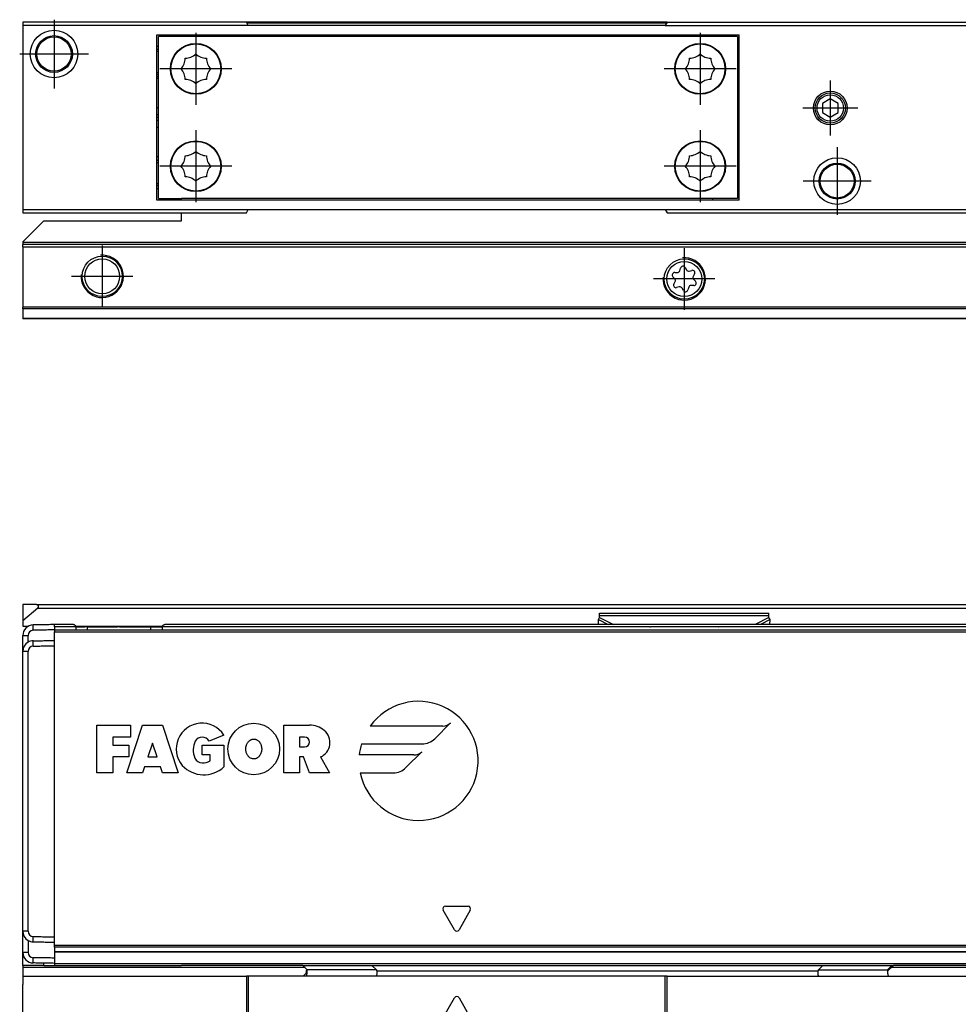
# Model space of a CAD drawing. Header units: millimetres. Extents: x -418 to 2750, y -1084 to 1393.
# Tile 31 of 74: x 552 to 640, y 23 to 116. Entities that reach past the tile are written whole.
import ezdxf

# ---------------------------------------------------------------- set-up
doc = ezdxf.new("R2010")
doc.units = ezdxf.units.MM
doc.linetypes.add('DOT_CENTER', pattern=[14, 12, -1, 0, -1])
doc.layers.add('1', color=7, linetype='Continuous')

# ---------------------------------------------------------------- blocks, each defined once
blk = doc.blocks.new('CABEZA_RANURADA_REGLA_SV2__11', base_point=(552.1, 97.348))
at = {"color": 7, "linetype": 'Continuous'}
for p, q in [((555.1, 115.348), (552.1, 115.348)), ((552.1, 115.348), (552.1, 115.048)), ((560.828, 115.348), (555.1, 115.348)), ((569.372, 115.348), (560.828, 115.348)), ((573.227, 115.348), (569.372, 115.348)), ((573.4, 115.048), (573.227, 115.348)), ((612.973, 115.348), (612.8, 115.048)), ((612.973, 115.348), (616.828, 115.348)), ((616.828, 115.348), (625.372, 115.348)), ((625.372, 115.348), (645.1, 115.348)), ((645.1, 115.048), (645.1, 115.348)), ((552.1, 115.048), (552.1, 97.648)), ((573.4, 115.048), (552.1, 115.048)), ((612.8, 115.048), (573.4, 115.048)), ((612.8, 115.048), (645.1, 115.048)), ((645.1, 97.648), (645.1, 115.048)), ((564.75, 114.148), (619.8, 114.148)), ((564.75, 98.548), (564.75, 114.148)), ((564.925, 98.698), (564.925, 113.998)), ((619.625, 113.998), (564.925, 113.998)), ((619.625, 113.998), (619.625, 98.698)), ((619.8, 98.548), (619.8, 114.148)), ((628.4, 108.114), (627.65, 107.681)), ((629.15, 107.681), (628.4, 108.114)), ((627.65, 107.681), (627.65, 106.814)), ((629.15, 106.814), (629.15, 107.681)), ((627.65, 106.814), (628.4, 106.381)), ((628.4, 106.381), (629.15, 106.814)), ((564.925, 98.698), (567.1, 98.702)), ((619.625, 98.698), (567.1, 98.702)), ((617.261, 98.702), (617.261, 98.548)), ((619.8, 98.548), (564.75, 98.548)), ((552.1, 97.648), (552.1, 97.348)), ((552.1, 97.648), (573.4, 97.648)), ((552.1, 97.348), (555.1, 97.348)), ((555.1, 97.348), (560.828, 97.348)), ((560.828, 97.348), (567.1, 97.348)), ((567.1, 97.348), (569.372, 97.348)), ((569.372, 97.348), (573.227, 97.348)), ((573.227, 97.348), (573.4, 97.648)), ((573.4, 97.648), (612.8, 97.648)), ((612.8, 97.648), (645.1, 97.648)), ((612.8, 97.648), (612.973, 97.348)), ((612.973, 97.348), (616.828, 97.348)), ((616.828, 97.348), (625.372, 97.348)), ((625.372, 97.348), (645.1, 97.348)), ((645.1, 97.348), (645.1, 97.648))]:
    blk.add_line(p, q, dxfattribs=at)
for centre, radius in [((555.047, 112.348), 2.244), ((555.047, 112.348), 1.738), ((555.047, 112.348), 1.625), ((568.45, 110.948), 2.4), ((568.45, 110.948), 2.35), ((616.1, 110.948), 2.4), ((616.1, 110.948), 2.35), ((628.4, 107.248), 1.6), ((628.4, 107.248), 1.425), ((628.4, 107.248), 1.25), ((568.45, 101.748), 2.4), ((568.45, 101.748), 2.35), ((616.1, 101.748), 2.4), ((616.1, 101.748), 2.35), ((629.047, 100.348), 2.201), ((629.047, 100.348), 1.696), ((629.047, 100.348), 1.6)]:
    blk.add_circle(centre, radius, dxfattribs=at)
for centre, start, end in [((565.954, 111.981), 316.43231, 358.56769), ((567.416, 113.443), 271.43231, 313.56769), ((569.484, 113.443), 226.43231, 268.56769), ((570.946, 111.981), 181.43231, 223.56769), ((613.604, 111.981), 316.43231, 358.56769), ((615.066, 113.443), 271.43231, 313.56769), ((617.134, 113.443), 226.43231, 268.56769), ((618.596, 111.981), 181.43231, 223.56769), ((565.954, 109.914), 1.43231, 43.56769), ((570.946, 109.914), 136.43231, 178.56769), ((613.604, 109.914), 1.43231, 43.56769), ((618.596, 109.914), 136.43231, 178.56769), ((567.416, 108.452), 46.43231, 88.56769), ((569.484, 108.452), 91.43231, 133.56769), ((615.066, 108.452), 46.43231, 88.56769), ((617.134, 108.452), 91.43231, 133.56769), ((565.954, 102.781), 316.43231, 358.56769), ((567.416, 104.243), 271.43231, 313.56769), ((569.484, 104.243), 226.43231, 268.56769), ((570.946, 102.781), 181.43231, 223.56769), ((613.604, 102.781), 316.43231, 358.56769), ((615.066, 104.243), 271.43231, 313.56769), ((617.134, 104.243), 226.43231, 268.56769), ((618.596, 102.781), 181.43231, 223.56769), ((565.954, 100.714), 1.43231, 43.56769), ((570.946, 100.714), 136.43231, 178.56769), ((613.604, 100.714), 1.43231, 43.56769), ((618.596, 100.714), 136.43231, 178.56769), ((567.416, 99.252), 46.43231, 88.56769), ((569.484, 99.252), 91.43231, 133.56769), ((615.066, 99.252), 46.43231, 88.56769), ((617.134, 99.252), 91.43231, 133.56769)]:
    blk.add_arc(centre, 1.5, start, end, dxfattribs=at)
at = {"layer": '1', "color": 2, "linetype": 'DOT_CENTER'}
for p, q in [((555.047, 115.592), (555.047, 109.103)), ((568.45, 114.348), (568.45, 107.548)), ((616.1, 114.348), (616.1, 107.548)), ((558.291, 112.348), (551.803, 112.348)), ((571.85, 110.948), (565.05, 110.948)), ((619.5, 110.948), (612.7, 110.948)), ((628.4, 109.848), (628.4, 104.648)), ((631, 107.248), (625.8, 107.248)), ((568.45, 105.148), (568.45, 98.348)), ((616.1, 105.148), (616.1, 98.348)), ((629.047, 103.549), (629.047, 97.146)), ((571.85, 101.748), (565.05, 101.748)), ((619.5, 101.748), (612.7, 101.748)), ((632.248, 100.348), (625.846, 100.348))]:
    blk.add_line(p, q, dxfattribs=at)
blk = doc.blocks.new('REGLA_SV2-2040__12', base_point=(555.1, 97.348))
at = {"color": 7, "linetype": 'Continuous'}
for p, q in [((560.828, 115.348), (555.1, 115.348)), ((569.372, 115.348), (560.828, 115.348)), ((573.227, 115.348), (569.372, 115.348)), ((612.973, 115.348), (573.227, 115.348)), ((612.973, 115.348), (616.828, 115.348)), ((616.828, 115.348), (625.372, 115.348)), ((625.372, 115.348), (645.1, 115.348)), ((564.75, 112.805), (564.925, 112.805)), ((566.931, 112.805), (567.011, 112.805)), ((569.889, 112.805), (569.969, 112.805)), ((614.581, 112.805), (614.661, 112.805)), ((617.539, 112.805), (617.619, 112.805)), ((619.625, 112.805), (619.8, 112.805)), ((564.925, 110.38), (564.75, 110.38)), ((566.169, 110.38), (566.118, 110.38)), ((570.782, 110.38), (570.731, 110.38)), ((613.819, 110.38), (613.768, 110.38)), ((618.432, 110.38), (618.381, 110.38)), ((619.8, 110.38), (619.625, 110.38)), ((564.75, 107.297), (564.925, 107.297)), ((619.625, 107.297), (619.8, 107.297)), ((564.75, 106.636), (564.925, 106.636)), ((564.925, 106.348), (564.75, 106.348)), ((564.925, 106.059), (564.75, 106.059)), ((619.625, 106.636), (619.8, 106.636)), ((619.8, 106.348), (619.625, 106.348)), ((619.8, 106.059), (619.625, 106.059)), ((564.925, 105.398), (564.75, 105.398)), ((619.8, 105.398), (619.625, 105.398)), ((564.75, 102.315), (564.925, 102.315)), ((566.118, 102.315), (566.169, 102.315)), ((570.731, 102.315), (570.782, 102.315)), ((564.925, 99.89), (564.75, 99.89)), ((567.011, 99.89), (566.931, 99.89)), ((569.969, 99.89), (569.889, 99.89)), ((555.1, 97.348), (560.828, 97.348)), ((560.828, 97.348), (567.1, 97.348)), ((567.1, 97.348), (569.372, 97.348)), ((569.372, 97.348), (573.227, 97.348)), ((612.973, 97.348), (616.828, 97.348)), ((616.828, 97.348), (625.372, 97.348)), ((625.372, 97.348), (645.1, 97.348))]:
    blk.add_line(p, q, dxfattribs=at)
at = {"color": 3, "linetype": 'Continuous'}
for p, q in [((612.915, 115.248), (573.285, 115.248)), ((564.75, 113.09), (564.925, 113.09)), ((564.75, 112.605), (564.925, 112.605)), ((566.715, 112.605), (566.785, 112.605)), ((567.368, 113.09), (567.484, 113.09)), ((569.416, 113.09), (569.532, 113.09)), ((570.115, 112.605), (570.185, 112.605)), ((614.365, 112.605), (614.435, 112.605)), ((615.018, 113.09), (615.134, 113.09)), ((617.066, 113.09), (617.182, 113.09)), ((617.765, 112.605), (617.835, 112.605)), ((619.625, 113.09), (619.8, 113.09)), ((619.625, 112.605), (619.8, 112.605)), ((564.925, 110.58), (564.75, 110.58)), ((564.75, 110.234), (564.925, 110.234)), ((564.925, 110.038), (564.75, 110.038)), ((566.129, 110.58), (566.078, 110.58)), ((566.158, 110.234), (566.211, 110.234)), ((566.283, 110.038), (566.229, 110.038)), ((570.671, 110.038), (570.617, 110.038)), ((570.689, 110.234), (570.742, 110.234)), ((570.822, 110.58), (570.771, 110.58)), ((613.779, 110.58), (613.728, 110.58)), ((613.808, 110.234), (613.861, 110.234)), ((613.933, 110.038), (613.879, 110.038)), ((618.321, 110.038), (618.267, 110.038)), ((618.339, 110.234), (618.392, 110.234)), ((618.472, 110.58), (618.421, 110.58)), ((619.8, 110.58), (619.625, 110.58)), ((619.625, 110.234), (619.8, 110.234)), ((619.8, 110.038), (619.625, 110.038)), ((564.75, 102.657), (564.925, 102.657)), ((566.229, 102.657), (566.283, 102.657)), ((570.617, 102.657), (570.671, 102.657)), ((619.625, 102.657), (619.8, 102.657)), ((564.75, 102.115), (564.925, 102.115)), ((566.078, 102.115), (566.129, 102.115)), ((570.771, 102.115), (570.822, 102.115)), ((564.925, 100.09), (564.75, 100.09)), ((564.925, 99.605), (564.75, 99.605)), ((566.785, 100.09), (566.715, 100.09)), ((567.484, 99.605), (567.368, 99.605)), ((569.532, 99.605), (569.416, 99.605)), ((570.185, 100.09), (570.115, 100.09))]:
    blk.add_line(p, q, dxfattribs=at)
blk = doc.blocks.new('SOPORTE_SV2__13', base_point=(552.1, 87.348))
at = {"color": 7, "linetype": 'Continuous'}
for p, q in [((567.1, 98.548), (567.1, 98.702)), ((619.625, 98.698), (567.1, 98.702)), ((567.802, 99.489), (567.639, 99.489)), ((569.261, 99.489), (569.098, 99.489)), ((567.1, 96.597), (567.1, 97.348)), ((554.1, 96.597), (552.1, 94.597)), ((554.1, 96.597), (567.1, 96.597)), ((552.1, 94.597), (552.1, 94.548)), ((552.1, 94.548), (552.1, 94.348)), ((2697.1, 94.348), (552.1, 94.348)), ((552.1, 94.148), (552.1, 94.348)), ((552.1, 94.148), (552.1, 88.43)), ((614.181, 91.879), (614.254, 92.132)), ((614.678, 92.184), (614.807, 91.962)), ((613.714, 91.125), (613.531, 91.315)), ((613.696, 91.708), (613.96, 91.711)), ((615.063, 91.852), (615.324, 91.915)), ((615.581, 91.574), (615.452, 91.345)), ((613.619, 90.621), (613.748, 90.85)), ((614.133, 90.344), (613.877, 90.281)), ((614.523, 90.01), (614.389, 90.236)), ((615.019, 90.316), (614.946, 90.063)), ((615.504, 90.486), (615.24, 90.484)), ((615.486, 91.07), (615.669, 90.88)), ((552.1, 88.289), (552.1, 88.43)), ((552.1, 88.289), (552.1, 87.406)), ((552.1, 87.406), (552.1, 87.348)), ((2697.1, 87.348), (552.1, 87.348))]:
    blk.add_line(p, q, dxfattribs=at)
at = {"color": 3, "linetype": 'Continuous'}
for p, q in [((567.865, 99.471), (567.689, 99.471)), ((569.211, 99.471), (569.035, 99.471)), ((2697.1, 94.548), (552.1, 94.548)), ((552.1, 94.148), (2697.1, 94.148)), ((2697.1, 88.43), (552.1, 88.43)), ((1424.6, 88.298), (552.1, 88.289)), ((552.1, 87.406), (2697.1, 87.406))]:
    blk.add_line(p, q, dxfattribs=at)
at = {"color": 7, "linetype": 'Continuous'}
for centre, radius in [((559.6, 91.348), 1.9), ((559.6, 91.348), 1.65), ((614.6, 91.098), 1.9), ((614.6, 91.098), 1.65)]:
    blk.add_circle(centre, radius, dxfattribs=at)
for centre, start, end in [((614.477, 92.067), 30.15195, 163.87162), ((613.699, 91.476), 90.56562, 223.87162), ((613.957, 91.944), 270.56562, 343.87162), ((615.008, 92.078), 210.15195, 283.45795), ((615.378, 91.689), 330.56562, 103.45795), ((615.654, 91.231), 150.56562, 223.87162), ((613.822, 90.506), 150.56562, 283.87162), ((613.546, 90.964), 330.56562, 43.87162), ((614.189, 90.118), 30.56562, 103.87162), ((615.243, 90.251), 90.56562, 163.87062), ((615.501, 90.719), 270.56562, 43.87162), ((614.723, 90.128), 210.56562, 343.87062)]:
    blk.add_arc(centre, 0.233, start, end, dxfattribs=at)
at = {"layer": '1', "color": 2, "linetype": 'DOT_CENTER'}
for p, q in [((559.6, 94.248), (559.6, 88.448)), ((614.6, 93.998), (614.6, 88.198)), ((562.5, 91.348), (556.7, 91.348)), ((617.5, 91.098), (611.7, 91.098))]:
    blk.add_line(p, q, dxfattribs=at)
at = {"layer": '1', "color": 30, "linetype": 'Continuous'}
for centre in [(559.6, 91.348), (614.6, 91.098)]:
    blk.add_arc(centre, 2, 175, 95, dxfattribs=at)
blk = doc.blocks.new('REGLA_SV2-2040mm__14', base_point=(552.1, 87.348))
for name, p in [('CABEZA_RANURADA_REGLA_SV2__11', (552.1, 97.348)), ('REGLA_SV2-2040__12', (555.1, 97.348)), ('SOPORTE_SV2__13', (552.1, 87.348))]:
    blk.add_blockref(name, p)
blk = doc.blocks.new('Bottom4', base_point=(639.6, 101.348))
blk.add_blockref('REGLA_SV2-2040mm__14', (552.1, 87.348))
blk = doc.blocks.new('CABEZA_RANURADA_REGLA_SV2__27', base_point=(552.1, 4.152))
at = {"color": 7, "linetype": 'Continuous'}
for p, q in [((578.561, 26.252), (578.971, 25.842)), ((585.504, 25.842), (585.094, 26.252)), ((627.697, 26.252), (627.287, 25.842)), ((633.884, 25.763), (634.373, 26.252)), ((552.1, 25.252), (552.1, 24.447)), ((552.1, 25.252), (573.227, 25.252)), ((573.4, 25.252), (573.227, 25.252)), ((573.227, 25.252), (573.227, 4.452)), ((578.466, 25.252), (573.4, 25.252)), ((573.4, 25.252), (573.4, 4.152)), ((578.881, 25.252), (578.466, 25.252)), ((585.503, 25.252), (578.881, 25.252)), ((612.8, 25.252), (585.503, 25.252)), ((612.973, 25.252), (612.8, 25.252)), ((612.8, 4.152), (612.8, 25.252)), ((612.973, 25.252), (627.288, 25.252)), ((612.973, 4.452), (612.973, 25.252)), ((627.288, 25.252), (633.894, 25.252)), ((633.894, 25.252), (645.1, 25.252)), ((645.1, 25.252), (645.1, 4.452)), ((552.1, 24.247), (552.1, 24.447)), ((552.1, 4.452), (552.1, 24.247)), ((559.153, 16.252), (561.261, 19.902)), ((561.261, 19.902), (568.939, 19.902)), ((568.939, 19.902), (571.047, 16.252)), ((615.153, 16.252), (617.261, 19.902)), ((617.261, 19.902), (624.939, 19.902)), ((624.939, 19.902), (626.8, 16.68)), ((567.1, 18.552), (563.1, 18.552)), ((623.1, 18.552), (619.1, 18.552)), ((561.261, 12.602), (559.153, 16.252)), ((571.047, 16.252), (568.939, 12.602)), ((617.261, 12.602), (615.153, 16.252)), ((626.8, 15.825), (624.939, 12.602)), ((626.8, 15.825), (626.8, 16.68)), ((563.1, 13.952), (567.1, 13.952)), ((619.1, 13.952), (623.1, 13.952)), ((568.939, 12.602), (561.261, 12.602)), ((624.939, 12.602), (617.261, 12.602)), ((573.227, 4.452), (552.1, 4.452)), ((552.1, 4.452), (552.1, 4.152)), ((573.4, 4.152), (552.1, 4.152)), ((573.4, 4.152), (573.227, 4.452)), ((612.8, 4.152), (573.4, 4.152)), ((612.973, 4.452), (612.8, 4.152)), ((612.8, 4.152), (645.1, 4.152)), ((612.973, 4.452), (645.1, 4.452)), ((645.1, 4.152), (645.1, 4.452))]:
    blk.add_line(p, q, dxfattribs=at)
at = {"color": 3, "linetype": 'Continuous'}
for p, q in [((633.804, 25.842), (634.215, 26.252)), ((585.504, 25.842), (578.971, 25.842)), ((585.549, 25.752), (627.242, 25.752)), ((627.287, 25.842), (633.804, 25.842)), ((591.817, 21.339), (592.883, 23.187)), ((593.317, 23.187), (594.383, 21.339)), ((558.287, 16.252), (560.828, 20.652)), ((560.828, 20.652), (569.372, 20.652)), ((569.372, 20.652), (571.913, 16.252)), ((594.167, 20.964), (592.033, 20.964)), ((614.287, 16.252), (616.828, 20.652)), ((616.828, 20.652), (625.372, 20.652)), ((625.372, 20.652), (627.55, 16.881)), ((627.55, 15.624), (627.55, 16.881)), ((560.828, 11.852), (558.287, 16.252)), ((571.913, 16.252), (569.372, 11.852)), ((616.828, 11.852), (614.287, 16.252)), ((627.55, 15.624), (625.372, 11.852)), ((569.372, 11.852), (560.828, 11.852)), ((625.372, 11.852), (616.828, 11.852))]:
    blk.add_line(p, q, dxfattribs=at)
at = {"color": 7, "linetype": 'Continuous'}
for centre, radius, start, end in [((585.419, 25.744), 0.131, 3.7675, 48.98543), ((627.372, 25.744), 0.13, 131.01243, 176.2306), ((563.1, 16.252), 2.3, 90, 270), ((567.1, 16.252), 2.3, 270, 90), ((619.1, 16.252), 2.3, 90, 270), ((623.1, 16.252), 2.3, 270, 90)]:
    blk.add_arc(centre, radius, start, end, dxfattribs=at)
at = {"color": 3, "linetype": 'Continuous'}
for centre, start, end in [((593.1, 23.062), 30, 150), ((592.033, 21.214), 150, 270), ((594.167, 21.214), 270, 30)]:
    blk.add_arc(centre, 0.25, start, end, dxfattribs=at)
at = {"color": 7, "linetype": 'Continuous'}
for points, knots in [([(578.466, 25.252), (578.49, 25.256), (578.557, 25.265), (578.671, 25.318), (578.788, 25.414), (578.872, 25.542), (578.915, 25.65), (578.913, 25.727), (578.904, 25.758), (578.901, 25.771)], [0, 0, 0, 0, 0.0741165, 0.2021672, 0.3703056, 0.5215738, 0.6576733, 0.7097002, 0.7516987, 0.7516987, 0.7516987, 0.7516987]), ([(578.971, 25.842), (578.961, 25.832), (578.942, 25.813), (578.919, 25.79), (578.906, 25.776), (578.901, 25.772), (578.901, 25.771)], [0, 0, 0, 0, 0.044392, 0.080644, 0.0979168, 0.1003844, 0.1003844, 0.1003844, 0.1003844]), ([(585.549, 25.752), (585.549, 25.687), (585.548, 25.569), (585.535, 25.417), (585.532, 25.311), (585.509, 25.265), (585.503, 25.252)], [0, 0, 0, 0, 0.1945783, 0.3538246, 0.4620183, 0.5052321, 0.5052321, 0.5052321, 0.5052321]), ([(627.288, 25.252), (627.282, 25.265), (627.259, 25.311), (627.256, 25.417), (627.243, 25.569), (627.242, 25.687), (627.242, 25.752)], [0, 0, 0, 0, 0.0431727, 0.1513554, 0.3105983, 0.5051762, 0.5051762, 0.5051762, 0.5051762]), ([(633.804, 25.842), (633.803, 25.769), (633.801, 25.632), (633.823, 25.454), (633.834, 25.316), (633.88, 25.268), (633.894, 25.252)], [0, 0, 0, 0, 0.2168263, 0.4106589, 0.5465665, 0.6076479, 0.6076479, 0.6076479, 0.6076479]), ([(633.884, 25.763), (633.881, 25.765), (633.876, 25.77), (633.859, 25.787), (633.835, 25.811), (633.814, 25.833), (633.804, 25.842)], [0, 0, 0, 0, 0.0104252, 0.0208504, 0.072999, 0.1120602, 0.1120602, 0.1120602, 0.1120602]), ([(560.828, 20.652), (560.851, 20.612), (560.906, 20.517), (560.985, 20.379), (561.064, 20.242), (561.132, 20.125), (561.197, 20.012), (561.239, 19.939), (561.261, 19.902)], [0, 0, 0, 0, 0.1387235, 0.3314136, 0.4767643, 0.6123724, 0.7391989, 0.8660254, 0.8660254, 0.8660254, 0.8660254]), ([(569.372, 20.652), (569.344, 20.604), (569.289, 20.508), (569.206, 20.364), (569.132, 20.235), (569.064, 20.118), (569.003, 20.012), (568.961, 19.939), (568.939, 19.902)], [0, 0, 0, 0, 0.1685037, 0.3314136, 0.5008844, 0.6123724, 0.7391989, 0.8660254, 0.8660254, 0.8660254, 0.8660254]), ([(616.828, 20.652), (616.856, 20.604), (616.911, 20.508), (616.995, 20.362), (617.07, 20.233), (617.137, 20.116), (617.197, 20.012), (617.239, 19.939), (617.261, 19.902)], [0, 0, 0, 0, 0.1679199, 0.3314136, 0.5077583, 0.6123724, 0.7391989, 0.8660254, 0.8660254, 0.8660254, 0.8660254]), ([(625.372, 20.652), (625.34, 20.596), (625.285, 20.501), (625.2, 20.354), (625.13, 20.233), (625.062, 20.115), (625.003, 20.012), (624.961, 19.939), (624.939, 19.902)], [0, 0, 0, 0, 0.1945586, 0.3314136, 0.5096969, 0.6123724, 0.7391989, 0.8660254, 0.8660254, 0.8660254, 0.8660254]), ([(627.55, 16.881), (627.501, 16.868), (627.405, 16.842), (627.266, 16.805), (627.139, 16.771), (627.021, 16.739), (626.91, 16.709), (626.837, 16.69), (626.8, 16.68)], [0, 0, 0, 0, 0.1519158, 0.2971373, 0.4317703, 0.5490381, 0.6627476, 0.7764571, 0.7764571, 0.7764571, 0.7764571]), ([(558.287, 16.252), (558.344, 16.252), (558.454, 16.252), (558.606, 16.252), (558.754, 16.252), (558.89, 16.252), (559.026, 16.252), (559.111, 16.252), (559.153, 16.252)], [0, 0, 0, 0, 0.1688099, 0.3314136, 0.4564809, 0.6123724, 0.7391989, 0.8660254, 0.8660254, 0.8660254, 0.8660254]), ([(571.913, 16.252), (571.846, 16.252), (571.736, 16.252), (571.584, 16.252), (571.446, 16.252), (571.31, 16.252), (571.174, 16.252), (571.089, 16.252), (571.047, 16.252)], [0, 0, 0, 0, 0.1989204, 0.3314136, 0.4561855, 0.6123724, 0.7391989, 0.8660254, 0.8660254, 0.8660254, 0.8660254]), ([(614.287, 16.252), (614.353, 16.252), (614.464, 16.252), (614.615, 16.252), (614.754, 16.252), (614.89, 16.252), (615.026, 16.252), (615.111, 16.252), (615.153, 16.252)], [0, 0, 0, 0, 0.1976792, 0.3314136, 0.4553941, 0.6123724, 0.7391989, 0.8660254, 0.8660254, 0.8660254, 0.8660254]), ([(627.55, 15.624), (627.51, 15.635), (627.414, 15.661), (627.282, 15.696), (627.146, 15.733), (627.028, 15.764), (626.91, 15.796), (626.837, 15.815), (626.8, 15.825)], [0, 0, 0, 0, 0.1250609, 0.2971373, 0.4095104, 0.5490381, 0.6627476, 0.7764571, 0.7764571, 0.7764571, 0.7764571]), ([(560.828, 11.852), (560.851, 11.893), (560.906, 11.989), (560.993, 12.139), (561.071, 12.275), (561.139, 12.392), (561.197, 12.493), (561.239, 12.566), (561.261, 12.602)], [0, 0, 0, 0, 0.1419187, 0.3314136, 0.518438, 0.6123724, 0.7391989, 0.8660254, 0.8660254, 0.8660254, 0.8660254]), ([(569.372, 11.852), (569.349, 11.893), (569.294, 11.989), (569.214, 12.127), (569.135, 12.263), (569.067, 12.381), (569.003, 12.493), (568.961, 12.566), (568.939, 12.602)], [0, 0, 0, 0, 0.1417123, 0.3314136, 0.4783543, 0.6123724, 0.7391989, 0.8660254, 0.8660254, 0.8660254, 0.8660254]), ([(616.828, 11.852), (616.861, 11.911), (616.916, 12.006), (617.001, 12.153), (617.07, 12.272), (617.138, 12.39), (617.197, 12.493), (617.239, 12.566), (617.261, 12.602)], [0, 0, 0, 0, 0.2015267, 0.3314136, 0.5096719, 0.6123724, 0.7391989, 0.8660254, 0.8660254, 0.8660254, 0.8660254]), ([(625.372, 11.852), (625.344, 11.902), (625.289, 11.998), (625.213, 12.129), (625.139, 12.256), (625.071, 12.374), (625.003, 12.493), (624.961, 12.566), (624.939, 12.602)], [0, 0, 0, 0, 0.1713683, 0.3314136, 0.4554033, 0.6123724, 0.7391989, 0.8660254, 0.8660254, 0.8660254, 0.8660254])]:
    blk.add_open_spline(points, degree=3, knots=knots, dxfattribs=at)
at = {"color": 3, "linetype": 'Continuous'}
blk.add_open_spline([(578.881, 25.252), (578.895, 25.268), (578.941, 25.316), (578.952, 25.454), (578.975, 25.632), (578.972, 25.77), (578.971, 25.842)], degree=3, knots=[0, 0, 0, 0, 0.0612673, 0.1973464, 0.391351, 0.6083017, 0.6083017, 0.6083017, 0.6083017], dxfattribs=at)
blk = doc.blocks.new('SOPORTE_SV2__28', base_point=(552.1, 24.247))
at = {"color": 7, "linetype": 'Continuous'}
for p, q in [((552.1, 60.347), (552.1, 58.796)), ((553.4, 60.347), (552.1, 60.347)), ((553.528, 59.994), (552.1, 58.796)), ((553.4, 60.347), (2695.8, 60.347)), ((553.528, 59.994), (2695.672, 59.994)), ((552.1, 58.796), (552.1, 58.294)), ((606.491, 58.925), (606.6, 59.131)), ((606.504, 58.452), (606.491, 58.925)), ((606.6, 59.305), (606.6, 59.522)), ((606.6, 59.522), (622.6, 59.522)), ((606.6, 59.131), (606.6, 59.305)), ((622.6, 59.305), (622.6, 59.522)), ((622.6, 59.131), (622.6, 59.305)), ((622.709, 58.925), (622.6, 59.131)), ((622.696, 58.452), (622.709, 58.925)), ((552.1, 58.294), (552.619, 58.294)), ((557.124, 58.294), (565.276, 58.294)), ((558.157, 58.247), (557.95, 58.247)), ((561.25, 58.247), (561.043, 58.247)), ((552.1, 29.488), (552.1, 30.747)), ((552.1, 27.488), (552.1, 29.488)), ((552.1, 26.247), (552.1, 27.488)), ((554.1, 26.247), (552.1, 26.247)), ((552.1, 26.247), (552.1, 26.047)), ((552.1, 26.047), (552.1, 25.252)), ((554.1, 26.247), (554.1, 26.47)), ((554.1, 26.247), (555.1, 26.252)), ((555.1, 26.252), (567.1, 26.247)), ((578.566, 26.252), (567.1, 26.247)), ((578.566, 26.252), (634.368, 26.252)), ((2682.1, 26.247), (634.368, 26.252)), ((552.1, 25.252), (552.1, 24.447)), ((552.1, 24.247), (552.1, 24.447))]:
    blk.add_line(p, q, dxfattribs=at)
at = {"color": 3, "linetype": 'Continuous'}
for p, q in [((606.491, 58.925), (607.403, 58.452)), ((606.6, 59.305), (622.6, 59.305)), ((606.6, 59.131), (607.91, 58.452)), ((622.6, 59.131), (621.29, 58.452)), ((622.709, 58.925), (621.797, 58.452)), ((611.35, 58.247), (611.397, 58.247)), ((617.803, 58.247), (617.85, 58.247)), ((578.766, 26.047), (552.1, 26.047)), ((2697.1, 26.047), (634.168, 26.047))]:
    blk.add_line(p, q, dxfattribs=at)
at = {"color": 7, "linetype": 'Continuous'}
blk.add_arc((553.4, 60.147), 0.2, 310, 90, dxfattribs=at)
blk = doc.blocks.new('REGLA_SV2-2040__29', base_point=(552.1, 26.247))
at = {"color": 3, "linetype": 'Continuous'}
for p, q in [((553.086, 57.917), (553.083, 58.417)), ((557.132, 58.252), (555.1, 58.252)), ((555.1, 57.759), (2694.1, 57.759)), ((558.2, 57.959), (558.2, 58.252)), ((564.2, 57.959), (564.2, 58.252)), ((611.35, 58.247), (565.268, 58.252)), ((611.35, 58.247), (611.397, 58.247)), ((617.803, 58.247), (611.397, 58.247)), ((617.803, 58.247), (617.85, 58.247)), ((766.35, 58.247), (617.85, 58.247)), ((552.1, 57.417), (552.6, 57.417)), ((553.086, 56.417), (553.083, 56.917)), ((552.6, 55.917), (552.1, 55.917)), ((559.099, 48.952), (562.289, 48.952)), ((559.099, 44.45), (559.099, 48.952)), ((561.913, 44.45), (563.414, 48.952)), ((562.289, 48.952), (562.289, 47.827)), ((563.414, 48.952), (565.29, 48.952)), ((565.29, 48.952), (566.791, 44.45)), ((576.75, 44.45), (576.75, 48.952)), ((576.75, 48.952), (579.189, 48.952)), ((591.79, 48.868), (584.928, 48.868)), ((591.028, 47.674), (592.526, 49.173)), ((562.289, 47.827), (560.6, 47.827)), ((560.6, 47.827), (560.6, 47.076)), ((571.098, 48.014), (569.695, 47.451)), ((578.72, 47.827), (578.251, 47.827)), ((578.251, 47.827), (578.251, 46.889)), ((560.6, 47.076), (562.101, 47.076)), ((562.101, 47.076), (562.101, 45.951)), ((564.352, 47.264), (563.914, 45.951)), ((564.79, 45.951), (564.352, 47.264)), ((569.046, 46.138), (569.043, 47.076)), ((569.043, 47.076), (571.109, 47.076)), ((571.109, 47.076), (571.109, 45.013)), ((578.251, 46.889), (578.72, 46.889)), ((584.097, 47.179), (589.834, 47.179)), ((562.101, 45.951), (560.6, 45.951)), ((560.6, 45.951), (560.6, 44.45)), ((563.914, 45.951), (564.79, 45.951)), ((569.796, 46.138), (569.046, 46.138)), ((569.796, 45.575), (569.796, 46.138)), ((578.627, 45.951), (578.251, 45.951)), ((578.251, 45.951), (578.251, 44.45)), ((579.189, 44.45), (578.627, 45.951)), ((580.23, 45.951), (581.064, 44.45)), ((589.061, 46.138), (583.892, 46.138)), ((588.298, 44.944), (589.797, 46.443)), ((563.602, 45.013), (563.414, 44.45)), ((565.103, 45.013), (563.602, 45.013)), ((565.29, 44.45), (565.103, 45.013)), ((560.6, 44.45), (559.099, 44.45)), ((563.414, 44.45), (561.913, 44.45)), ((566.791, 44.45), (565.29, 44.45)), ((578.251, 44.45), (576.75, 44.45)), ((581.064, 44.45), (579.189, 44.45)), ((583.978, 44.45), (587.104, 44.45)), ((592.033, 31.851), (594.167, 31.851)), ((592.883, 29.627), (591.817, 31.476)), ((594.383, 31.476), (593.317, 29.627)), ((552.6, 29.488), (552.1, 29.488)), ((553.083, 28.488), (553.086, 28.988)), ((2694.1, 28.151), (555.1, 28.151)), ((2694.1, 27.978), (555.1, 27.978)), ((552.6, 27.488), (552.1, 27.488)), ((553.083, 26.488), (553.086, 26.988)), ((555.1, 27.562), (2694.1, 27.562)), ((555.1, 26.452), (2694.1, 26.452))]:
    blk.add_line(p, q, dxfattribs=at)
at = {"color": 7, "linetype": 'Continuous'}
for p, q in [((555.1, 58.252), (555.1, 58.452)), ((556.836, 58.452), (555.1, 58.452)), ((555.1, 58.252), (555.1, 57.952)), ((555.1, 57.952), (2694.1, 57.952)), ((555.1, 57.952), (555.1, 57.759)), ((555.1, 56.952), (555.1, 57.759)), ((557.132, 58.252), (557.95, 58.247)), ((558.157, 58.247), (557.95, 58.247)), ((558.157, 58.247), (558.2, 58.252)), ((558.2, 58.252), (561.043, 58.247)), ((561.25, 58.247), (561.043, 58.247)), ((561.25, 58.247), (564.2, 58.252)), ((564.2, 58.252), (565.268, 58.252)), ((2683.636, 58.452), (565.564, 58.452)), ((552.1, 55.917), (552.1, 57.417)), ((555.1, 56.452), (555.1, 56.952)), ((552.1, 30.747), (552.1, 55.917)), ((555.1, 28.953), (555.1, 56.452)), ((552.1, 29.488), (552.1, 30.747)), ((552.1, 27.488), (552.1, 29.488)), ((555.1, 28.452), (555.1, 28.953)), ((555.1, 28.151), (555.1, 28.452)), ((555.1, 27.978), (555.1, 28.151)), ((555.1, 27.978), (555.1, 27.562)), ((555.1, 27.562), (555.1, 27.535)), ((555.1, 27.535), (555.1, 26.953)), ((555.1, 27.535), (2694.1, 27.535)), ((555.1, 26.953), (555.1, 26.452)), ((555.1, 26.452), (555.1, 26.252)), ((555.1, 26.252), (567.1, 26.247)), ((578.566, 26.252), (567.1, 26.247)), ((578.566, 26.252), (634.368, 26.252)), ((2682.1, 26.247), (634.368, 26.252))]:
    blk.add_line(p, q, dxfattribs=at)
at = {"color": 3, "linetype": 'Continuous'}
blk.add_circle((573.92, 46.701), 2.439, dxfattribs=at)
at = {"color": 7, "linetype": 'Continuous'}
for centre, radius, start, end in [((553.1, 57.417), 1, 91, 180), ((553.1, 57.417), 0.5, 91.62891, 179.99617), ((553.1, 55.917), 1, 120.00504, 180), ((553.1, 55.917), 1, 91, 120.00504), ((553.1, 55.917), 0.5, 91.62879, 179.99589), ((553.1, 29.488), 1, 180, 239.99496), ((553.1, 29.488), 0.5, 180.00411, 268.37121), ((553.1, 29.488), 1, 239.99496, 269), ((553.1, 27.488), 1, 180, 269), ((553.1, 27.488), 0.5, 180.0039, 268.37076)]:
    blk.add_arc(centre, radius, start, end, dxfattribs=at)
at = {"color": 3, "linetype": 'Continuous'}
for centre, radius, start, end in [((589.492, 45.575), 5.628, 191.53696, 144.19701), ((569.042, 46.701), 2.439, 32.57897, 219.59774), ((579.189, 46.752), 2.2, 50.76131, 90), ((579.645, 47.31), 1.48, 293.27667, 50.76131), ((591.79, 49.909), 1.041, 270, 315), ((570.171, 46.607), 1.97, 154.62307, 202.61986), ((569.043, 47.076), 0.752, 29.919, 150.081), ((578.72, 47.358), 0.469, 270, 90), ((589.834, 48.868), 1.688, 270, 315), ((589.492, 45.575), 5.628, 163.44115, 174.26083), ((569.046, 46.138), 0.75, 202.61986, 270), ((569.046, 46.982), 1.595, 270, 298.07249), ((589.061, 47.179), 1.041, 270, 315), ((569.203, 47.058), 2.795, 223.12896, 312.98327), ((587.104, 46.138), 1.688, 270, 315), ((592.033, 31.601), 0.25, 90, 210), ((594.167, 31.601), 0.25, 330, 90), ((593.1, 29.752), 0.25, 210, 330)]:
    blk.add_arc(centre, radius, start, end, dxfattribs=at)
at = {"color": 7, "linetype": 'Continuous'}
for points, knots in [([(555.1, 58.452), (554.933, 58.45), (554.6, 58.444), (554.097, 58.435), (553.591, 58.426), (553.252, 58.42), (553.083, 58.417)], [0, 0, 0, 0, 0.500077, 1.000155, 1.508957, 2.01776, 2.01776, 2.01776, 2.01776]), ([(555.1, 57.952), (554.933, 57.95), (554.6, 57.944), (554.097, 57.935), (553.592, 57.926), (553.254, 57.92), (553.086, 57.917)], [0, 0, 0, 0, 0.500077, 1.000155, 1.508556, 2.014553, 2.014553, 2.014553, 2.014553]), ([(557.132, 58.252), (557.123, 58.284), (557.103, 58.351), (557.016, 58.407), (556.927, 58.445), (556.867, 58.45), (556.836, 58.452)], [0, 0, 0, 0, 0.0950945, 0.2040772, 0.2937684, 0.3846964, 0.3846964, 0.3846964, 0.3846964]), ([(565.564, 58.452), (565.533, 58.45), (565.473, 58.445), (565.384, 58.407), (565.297, 58.351), (565.277, 58.284), (565.268, 58.252)], [0, 0, 0, 0, 0.090928, 0.1806192, 0.2896018, 0.3846964, 0.3846964, 0.3846964, 0.3846964]), ([(552.6, 56.783), (552.6, 56.889), (552.6, 57.1), (552.6, 57.312), (552.6, 57.417)], [0, 0, 0, 0, 0.3170095, 0.6340198, 0.6340198, 0.6340198, 0.6340198]), ([(553.083, 56.917), (553.252, 56.92), (553.591, 56.926), (554.097, 56.935), (554.6, 56.944), (554.933, 56.95), (555.1, 56.952)], [0, 0, 0, 0, 0.508802, 1.017605, 1.517682, 2.01776, 2.01776, 2.01776, 2.01776]), ([(552.6, 29.488), (552.6, 31.69), (552.6, 36.095), (552.6, 42.702), (552.6, 49.31), (552.6, 53.715), (552.6, 55.917)], [0, 0, 0, 0, 6.607471, 13.21494, 19.822409, 26.42988, 26.42988, 26.42988, 26.42988]), ([(553.086, 56.417), (553.254, 56.42), (553.592, 56.426), (554.097, 56.435), (554.6, 56.444), (554.933, 56.45), (555.1, 56.452)], [0, 0, 0, 0, 0.505996, 1.014398, 1.514475, 2.014553, 2.014553, 2.014553, 2.014553]), ([(553.086, 28.988), (553.254, 28.985), (553.592, 28.979), (554.097, 28.97), (554.6, 28.961), (554.933, 28.955), (555.1, 28.953)], [0, 0, 0, 0, 0.505996, 1.014398, 1.514475, 2.014553, 2.014553, 2.014553, 2.014553]), ([(552.6, 28.622), (552.6, 28.599), (552.6, 28.555), (552.6, 28.343), (552.6, 27.988), (552.6, 27.654), (552.6, 27.488)], [0, 0, 0, 0, 0.067009, 0.134019, 0.634019, 1.13402, 1.13402, 1.13402, 1.13402]), ([(553.083, 28.488), (553.252, 28.485), (553.591, 28.479), (554.097, 28.47), (554.6, 28.461), (554.933, 28.455), (555.1, 28.452)], [0, 0, 0, 0, 0.508802, 1.017605, 1.517682, 2.01776, 2.01776, 2.01776, 2.01776]), ([(555.1, 26.953), (554.932, 26.955), (554.599, 26.961), (554.096, 26.97), (553.592, 26.979), (553.254, 26.985), (553.086, 26.988)], [0, 0, 0, 0, 0.502696, 1.000155, 1.508557, 2.014556, 2.014556, 2.014556, 2.014556]), ([(555.1, 26.452), (554.933, 26.455), (554.6, 26.461), (554.097, 26.47), (553.591, 26.479), (553.252, 26.485), (553.083, 26.488)], [0, 0, 0, 0, 0.500077, 1.000155, 1.508957, 2.01776, 2.01776, 2.01776, 2.01776])]:
    blk.add_open_spline(points, degree=3, knots=knots, dxfattribs=at)
for points in [[(557.132, 57.959), (557.132, 58.008), (557.132, 58.106), (557.132, 58.204), (557.132, 58.252)], [(565.268, 58.252), (565.268, 58.204), (565.268, 58.106), (565.268, 58.008), (565.268, 57.959)]]:
    blk.add_open_spline(points, degree=3, dxfattribs=at)
at = {"color": 3, "linetype": 'Continuous'}
blk.add_open_spline([(573.92, 47.639), (573.909, 47.639), (573.884, 47.638), (573.818, 47.632), (573.731, 47.612), (573.638, 47.573), (573.548, 47.519), (573.463, 47.449), (573.39, 47.368), (573.324, 47.276), (573.267, 47.171), (573.222, 47.051), (573.196, 46.951), (573.181, 46.87), (573.172, 46.793), (573.168, 46.701), (573.173, 46.586), (573.194, 46.447), (573.236, 46.303), (573.296, 46.175), (573.353, 46.084), (573.409, 46.012), (573.475, 45.943), (573.569, 45.867), (573.679, 45.808), (573.8, 45.772), (573.91, 45.759), (574.03, 45.769), (574.124, 45.796), (574.206, 45.833), (574.277, 45.873), (574.358, 45.935), (574.426, 46.005), (574.487, 46.083), (574.544, 46.173), (574.603, 46.301), (574.65, 46.459), (574.673, 46.635), (574.67, 46.814), (574.642, 46.974), (574.599, 47.106), (574.556, 47.203), (574.515, 47.275), (574.473, 47.337), (574.421, 47.403), (574.344, 47.48), (574.256, 47.543), (574.162, 47.591), (574.068, 47.624), (573.989, 47.637), (573.938, 47.639), (573.926, 47.639), (573.92, 47.639)], degree=3, knots=[0, 0, 0, 0, 0.034231, 0.07521, 0.197599, 0.299731, 0.376674, 0.513787, 0.626341, 0.704093, 0.85248, 0.982072, 1.087625, 1.161967, 1.228529, 1.321956, 1.437764, 1.572532, 1.744058, 1.8854, 1.994458, 2.066457, 2.157589, 2.281277, 2.429038, 2.526545, 2.658069, 2.759139, 2.887207, 2.947955, 3.029772, 3.131029, 3.251672, 3.321253, 3.429119, 3.570181, 3.742071, 3.922044, 4.100921, 4.277907, 4.407159, 4.514506, 4.597757, 4.653581, 4.738093, 4.849382, 4.980725, 5.061713, 5.162854, 5.281154, 5.298781, 5.316372, 5.316372, 5.316372, 5.316372], dxfattribs=at)
blk = doc.blocks.new('REGLA_SV2-2040mm__30', base_point=(552.1, 4.152))
for name, p in [('SOPORTE_SV2__28', (552.1, 24.247)), ('REGLA_SV2-2040__29', (552.1, 26.247)), ('CABEZA_RANURADA_REGLA_SV2__27', (552.1, 4.152))]:
    blk.add_blockref(name, p)
blk = doc.blocks.new('Front6', base_point=(639.6, 32.25))
blk.add_blockref('REGLA_SV2-2040mm__30', (552.1, 4.152))

msp = doc.modelspace()

# ---------------------------------------------------------------- block references
for name, p in [('Bottom4', (639.6, 101.348)), ('Front6', (639.6, 32.25))]:
    msp.add_blockref(name, p)

doc.saveas('drawing.dxf')
